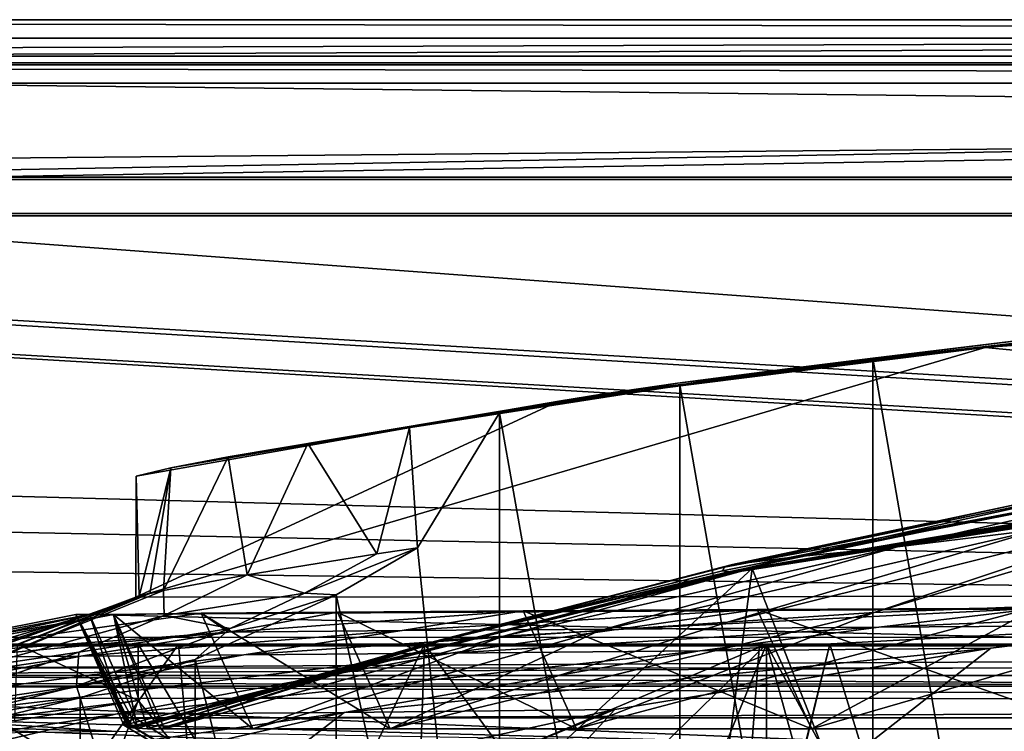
# Model space of a CAD drawing. Header units: metres. Extents: x -904 to 0, y -908 to 0.
# Tile 70 of 141: x -686 to -605, y -59 to 0. Entities that reach past the tile are written whole.
import ezdxf

# ---------------------------------------------------------------- set-up
doc = ezdxf.new("R2010")
doc.units = ezdxf.units.M

msp = doc.modelspace()

# ---------------------------------------------------------------- linework, layer by layer
at = {"layer": 'top'}
for points in [[(-885.9776, -3.567204, 2063.059814), (-239.308899, -51.564125, 2063.059814), (-25.973949, -3.563107, 2063.059814)], [(-885.9776, -3.567204, 2050.059814), (-25.973949, -3.563107, 2050.059814), (-885.977478, -3.567204, 176.059662)], [(-885.9776, -3.567204, 2063.059814), (-25.973949, -3.563107, 2063.059814), (-885.9776, -3.567204, 2050.059814)], [(-25.973949, -3.563107, 2063.059814), (-25.973949, -3.563107, 2050.059814), (-885.9776, -3.567204, 2050.059814)], [(-843.492188, -35.081711, 2063.059814), (-239.308899, -51.564125, 2063.059814), (-885.9776, -3.567204, 2063.059814)], [(-25.973949, -3.563107, 163.059692), (-239.308899, -51.564125, 163.059692), (-885.977478, -3.567204, 163.059692)], [(-885.977478, -3.567204, 163.059692), (-885.977478, -3.567204, 176.059662), (-25.973949, -3.563107, 163.059692)], [(-885.977478, -3.567204, 176.059662), (-25.973949, -3.563107, 176.059692), (-25.973949, -3.563107, 163.059692)], [(-885.977478, -3.567204, 176.059662), (-25.973949, -3.563107, 2050.059814), (-25.973949, -3.563107, 176.059692)], [(-239.308899, -51.564125, 163.059692), (-843.492188, -35.081711, 163.059692), (-885.977478, -3.567204, 163.059692)], [(-392.993713, -47.427006, 1607.19397), (-571.255554, -24.387638, 1607.797363), (-606.616577, -27.078775, 1607.726807)], [(-602.452026, -26.543255, 1689.719604), (-606.616577, -27.078775, 1607.726807), (-571.255554, -24.387638, 1607.797363)], [(-584.118042, -24.505095, 1854.746704), (-599.289185, -25.944717, 1924.886841), (-623.15564, -28.856991, 1854.420654)], [(-594.90155, -25.669283, 1772.435425), (-584.118042, -24.505095, 1854.746704), (-623.15564, -28.856991, 1854.420654)], [(-602.452026, -26.543255, 1689.719604), (-594.90155, -25.669283, 1772.435425), (-632.003662, -30.020136, 1772.02002)], [(-632.003662, -30.020136, 1772.02002), (-594.90155, -25.669283, 1772.435425), (-623.15564, -28.856991, 1854.420654)], [(-599.289185, -25.944717, 1924.886841), (-615.870667, -27.952496, 1924.059814), (-623.15564, -28.856991, 1854.420654)], [(-615.870667, -27.952496, 1924.059814), (-599.289185, -25.944717, 1924.886841), (-599.292603, -123.532387, 1981.228638)], [(-606.616577, -27.078775, 1607.726807), (-602.452026, -26.543255, 1689.719604), (-638.25647, -30.920935, 1689.399048)], [(-638.25647, -30.920935, 1689.399048), (-602.452026, -26.543255, 1689.719604), (-632.003662, -30.020136, 1772.02002)], [(-392.993713, -47.427006, 1607.19397), (-606.616577, -27.078775, 1607.726807), (-676.729492, -47.703167, 1607.186768)], [(-606.616577, -27.078775, 1607.726807), (-641.800537, -31.519606, 1607.610596), (-676.729492, -47.703167, 1607.186768)], [(-641.800537, -31.519606, 1607.610596), (-606.616577, -27.078775, 1607.726807), (-638.25647, -30.920935, 1689.399048)], [(-631.825684, -30.156021, 1924.642944), (-615.870667, -27.952496, 1924.059814), (-615.893738, -121.315697, 1977.961182)], [(-623.15564, -28.856991, 1854.420654), (-615.870667, -27.952496, 1924.059814), (-631.825684, -30.156021, 1924.642944)], [(-615.893738, -121.315697, 1977.961182), (-615.870667, -27.952496, 1924.059814), (-599.292603, -123.532387, 1981.228638)], [(-623.15564, -28.856991, 1854.420654), (-631.825684, -30.156021, 1924.642944), (-662.549744, -35.015457, 1848.313232)], [(-623.15564, -28.856991, 1854.420654), (-662.549744, -35.015457, 1848.313232), (-632.003662, -30.020136, 1772.02002)], [(-662.549744, -35.015457, 1848.313232), (-669.117676, -36.104633, 1768.142822), (-632.003662, -30.020136, 1772.02002)], [(-632.003662, -30.020136, 1772.02002), (-669.117676, -36.104633, 1768.142822), (-638.25647, -30.920935, 1689.399048)], [(-631.825684, -30.156021, 1924.642944), (-646.723083, -32.457893, 1926.647583), (-662.549744, -35.015457, 1848.313232)], [(-646.723083, -32.457893, 1926.647583), (-631.825684, -30.156021, 1924.642944), (-631.843079, -116.379242, 1974.423828)], [(-631.843079, -116.379242, 1974.423828), (-631.825684, -30.156021, 1924.642944), (-615.893738, -121.315697, 1977.961182)], [(-676.729492, -47.703167, 1607.186768), (-641.800537, -31.519606, 1607.610596), (-676.721069, -37.69849, 1607.44873)], [(-673.843506, -37.004681, 1687.840576), (-676.721069, -37.69849, 1607.44873), (-641.800537, -31.519606, 1607.610596)], [(-669.117676, -36.104633, 1768.142822), (-673.843506, -37.004681, 1687.840576), (-638.25647, -30.920935, 1689.399048)], [(-638.25647, -30.920935, 1689.399048), (-673.843506, -37.004681, 1687.840576), (-641.800537, -31.519606, 1607.610596)], [(-662.549744, -35.015457, 1848.313232), (-646.723083, -32.457893, 1926.647583), (-654.141968, -33.693649, 1928.30835)], [(-653.473389, -43.613338, 1933.930176), (-654.141968, -33.693649, 1928.30835), (-646.723083, -32.457893, 1926.647583)], [(-653.473389, -43.613338, 1933.930176), (-646.723083, -32.457893, 1926.647583), (-646.729492, -108.869835, 1970.764648)], [(-646.729492, -108.869835, 1970.764648), (-646.723083, -32.457893, 1926.647583), (-631.843079, -116.379242, 1974.423828)], [(-656.842041, -44.120399, 1904.410156), (-662.549744, -35.015457, 1848.313232), (-654.141968, -33.693649, 1928.30835)], [(-653.473389, -43.613338, 1933.930176), (-656.842041, -44.120399, 1904.410156), (-654.141968, -33.693649, 1928.30835)], [(-843.492188, -35.081711, 2063.059814), (-840.820007, -39.149845, 2063.059814), (-239.308899, -51.564125, 2063.059814)], [(-239.308899, -51.564125, 163.059692), (-840.820007, -39.149845, 163.059692), (-843.492188, -35.081711, 163.059692)], [(-667.534302, -45.83567, 1789.664673), (-669.117676, -36.104633, 1768.142822), (-662.549744, -35.015457, 1848.313232)], [(-656.842041, -44.120399, 1904.410156), (-667.534302, -45.83567, 1789.664673), (-662.549744, -35.015457, 1848.313232)], [(-667.534302, -45.83567, 1789.664673), (-674.442749, -47.138855, 1674.632813), (-669.117676, -36.104633, 1768.142822)], [(-674.442749, -47.138855, 1674.632813), (-673.843506, -37.004681, 1687.840576), (-669.117676, -36.104633, 1768.142822)], [(-673.843506, -37.004681, 1687.840576), (-676.475647, -47.629524, 1617.058105), (-676.721069, -37.69849, 1607.44873)], [(-675.577393, -47.397617, 1645.847412), (-676.475647, -47.629524, 1617.058105), (-673.843506, -37.004681, 1687.840576)], [(-674.442749, -47.138855, 1674.632813), (-675.577393, -47.397617, 1645.847412), (-673.843506, -37.004681, 1687.840576)], [(-627.745056, -45.631191, 1456.767578), (-627.792236, -45.604076, 1451.495728), (-577.734619, -37.167976, 1451.770264)], [(-627.792236, -45.604076, 1451.495728), (-602.88324, -40.464725, 1432.524048), (-577.734619, -37.167976, 1451.770264)], [(-627.745056, -45.631191, 1456.767578), (-577.734619, -37.167976, 1451.770264), (-577.522461, -37.248707, 1456.93335)], [(-627.740967, -45.634384, 1457.452271), (-627.745056, -45.631191, 1456.767578), (-577.522461, -37.248707, 1456.93335)], [(-627.740967, -45.634384, 1457.452271), (-577.522461, -37.248707, 1456.93335), (-577.498657, -37.258484, 1457.595947)], [(-627.739014, -45.635853, 1457.799316), (-627.740967, -45.634384, 1457.452271), (-577.498657, -37.258484, 1457.595947)], [(-627.739014, -45.635853, 1457.799316), (-577.498657, -37.258484, 1457.595947), (-577.486694, -37.263012, 1457.924927)], [(-627.735901, -45.638176, 1458.092407), (-627.739014, -45.635853, 1457.799316), (-577.486694, -37.263012, 1457.924927)], [(-627.735901, -45.638176, 1458.092407), (-577.486694, -37.263012, 1457.924927), (-577.475769, -37.270763, 1458.277466)], [(-627.70929, -45.641529, 1459.209106), (-627.735901, -45.638176, 1458.092407), (-577.475769, -37.270763, 1458.277466)], [(-627.70929, -45.641529, 1459.209106), (-577.475769, -37.270763, 1458.277466), (-577.401245, -37.286034, 1459.425293)], [(-627.660522, -45.649426, 1461.594116), (-627.70929, -45.641529, 1459.209106), (-577.401245, -37.286034, 1459.425293)], [(-627.660522, -45.649426, 1461.594116), (-577.401245, -37.286034, 1459.425293), (-577.263794, -37.31712, 1461.808472)], [(-627.655701, -45.650486, 1461.910889), (-627.660522, -45.649426, 1461.594116), (-577.263794, -37.31712, 1461.808472)], [(-627.655701, -45.650486, 1461.910889), (-577.263794, -37.31712, 1461.808472), (-577.248718, -37.321037, 1462.11792)], [(-627.649963, -45.65192, 1462.212769), (-627.655701, -45.650486, 1461.910889), (-577.248718, -37.321037, 1462.11792)], [(-627.649963, -45.65192, 1462.212769), (-577.248718, -37.321037, 1462.11792), (-577.233093, -37.32666, 1462.456665)], [(-627.633606, -45.652882, 1462.817993), (-627.649963, -45.65192, 1462.212769), (-577.233093, -37.32666, 1462.456665)], [(-627.633606, -45.652882, 1462.817993), (-577.233093, -37.32666, 1462.456665), (-577.190552, -37.333187, 1463.070557)], [(-627.599548, -45.653931, 1464.030273), (-627.633606, -45.652882, 1462.817993), (-577.190552, -37.333187, 1463.070557)], [(-627.599548, -45.653931, 1464.030273), (-577.190552, -37.333187, 1463.070557), (-577.1026, -37.344524, 1464.286011)], [(-627.528748, -45.654129, 1466.454224), (-627.599548, -45.653931, 1464.030273), (-577.1026, -37.344524, 1464.286011)], [(-577.1026, -37.344524, 1464.286011), (-576.922058, -37.364391, 1466.720093), (-627.528748, -45.654129, 1466.454224)], [(-576.922058, -37.364391, 1466.720093), (-627.376648, -45.646812, 1471.302124), (-627.528748, -45.654129, 1466.454224)], [(-576.542786, -37.392139, 1471.585205), (-573.211792, -37.15416, 1505.238892), (-627.376648, -45.646812, 1471.302124)], [(-627.376648, -45.646812, 1471.302124), (-573.211792, -37.15416, 1505.238892), (-625.838684, -45.323685, 1506.101196)], [(-576.922058, -37.364391, 1466.720093), (-576.542786, -37.392139, 1471.585205), (-627.376648, -45.646812, 1471.302124)], [(-625.838684, -45.323685, 1506.101196), (-573.211792, -37.15416, 1505.238892), (-606.250549, -95.326286, 1536.737061)], [(-606.250549, -95.326286, 1536.737061), (-573.211792, -37.15416, 1505.238892), (-580.693237, -104.750137, 1543.907715)], [(-676.475647, -47.629524, 1617.058105), (-676.729492, -47.703167, 1607.186768), (-676.721069, -37.69849, 1607.44873)], [(-622.486511, -44.400375, 1287.924927), (-613.851318, -43.531067, 1198.161255), (-588.915649, -37.812519, 1197.966187)], [(-598.311462, -39.060818, 1287.77832), (-622.486511, -44.400375, 1287.924927), (-588.915649, -37.812519, 1197.966187)], [(-613.851318, -43.531067, 1198.161255), (-602.154053, -42.10067, 1108.552002), (-588.915649, -37.812519, 1197.966187)], [(-840.820007, -39.149845, 2063.059814), (-839.977417, -43.566975, 2063.059814), (-239.308899, -51.564125, 2063.059814)], [(-839.977417, -43.566975, 163.059692), (-840.820007, -39.149845, 163.059692), (-239.308899, -51.564125, 163.059692)], [(-603.403137, -39.899693, 1377.94873), (-627.467163, -44.994267, 1377.949219), (-598.311462, -39.060818, 1287.77832)], [(-627.467163, -44.994267, 1377.949219), (-622.486511, -44.400375, 1287.924927), (-598.311462, -39.060818, 1287.77832)], [(-589.836548, -40.252426, 1019.182434), (-615.778381, -48.961288, 1019.137878), (-583.491577, -39.320831, 974.495117)], [(-615.778381, -48.961288, 1019.137878), (-602.15332, -48.443192, 929.881775), (-583.491577, -39.320831, 974.495117)], [(-628.287964, -45.508297, 1432.524048), (-602.88324, -40.464725, 1432.524048), (-627.792236, -45.604076, 1451.495728)], [(-628.287964, -45.508297, 1432.524048), (-628.142456, -45.204441, 1405.370483), (-602.88324, -40.464725, 1432.524048)], [(-627.467163, -44.994267, 1377.949219), (-603.403137, -39.899693, 1377.94873), (-628.142456, -45.204441, 1405.370483)], [(-603.403137, -39.899693, 1377.94873), (-603.91803, -40.183025, 1405.464722), (-628.142456, -45.204441, 1405.370483)], [(-628.142456, -45.204441, 1405.370483), (-603.91803, -40.183025, 1405.464722), (-602.88324, -40.464725, 1432.524048)], [(-627.876099, -49.764217, 1108.516846), (-589.836548, -40.252426, 1019.182434), (-602.154053, -42.10067, 1108.552002)], [(-615.778381, -48.961288, 1019.137878), (-589.836548, -40.252426, 1019.182434), (-627.876099, -49.764217, 1108.516846)], [(-638.499268, -50.4622, 1198.393555), (-602.154053, -42.10067, 1108.552002), (-613.851318, -43.531067, 1198.161255)], [(-638.499268, -50.4622, 1198.393555), (-627.876099, -49.764217, 1108.516846), (-602.154053, -42.10067, 1108.552002)], [(-239.308899, -51.564125, 2063.059814), (-839.977417, -43.566975, 2063.059814), (-839.977356, -51.567074, 2063.059814)], [(-839.977356, -51.567074, 163.059692), (-839.977417, -43.566975, 163.059692), (-239.308899, -51.564125, 163.059692)], [(-662.805054, -47.369255, 1904.477051), (-656.842041, -44.120399, 1904.410156), (-653.473389, -43.613338, 1933.930176)], [(-653.473389, -43.613338, 1933.930176), (-660.197449, -47.493408, 1937.437622), (-662.805054, -47.369255, 1904.477051)], [(-660.197449, -47.493408, 1937.437622), (-653.473389, -43.613338, 1933.930176), (-646.729492, -108.869835, 1970.764648)], [(-646.387878, -50.912697, 1288.089966), (-613.851318, -43.531067, 1198.161255), (-622.486511, -44.400375, 1287.924927)], [(-646.387878, -50.912697, 1288.089966), (-638.499268, -50.4622, 1198.393555), (-613.851318, -43.531067, 1198.161255)], [(-667.534302, -45.83567, 1789.664673), (-656.842041, -44.120399, 1904.410156), (-662.805054, -47.369255, 1904.477051)], [(-651.268555, -51.218979, 1377.949463), (-646.387878, -50.912697, 1288.089966), (-622.486511, -44.400375, 1287.924927)], [(-627.467163, -44.994267, 1377.949219), (-651.268555, -51.218979, 1377.949463), (-622.486511, -44.400375, 1287.924927)], [(-677.364441, -58.438087, 1470.990845), (-625.838684, -45.323685, 1506.101196), (-677.72467, -58.27211, 1507.729004)], [(-677.72467, -58.27211, 1507.729004), (-625.838684, -45.323685, 1506.101196), (-654.81665, -71.977325, 1518.557007)], [(-627.376648, -45.646812, 1471.302124), (-625.838684, -45.323685, 1506.101196), (-677.364441, -58.438087, 1470.990845)], [(-625.838684, -45.323685, 1506.101196), (-630.979187, -84.363945, 1528.255493), (-654.81665, -71.977325, 1518.557007)], [(-627.792236, -45.604076, 1451.495728), (-652.54126, -51.484077, 1432.524048), (-628.287964, -45.508297, 1432.524048)], [(-652.54126, -51.484077, 1432.524048), (-652.107727, -51.345516, 1405.288208), (-628.287964, -45.508297, 1432.524048)], [(-651.268555, -51.218979, 1377.949463), (-627.467163, -44.994267, 1377.949219), (-652.107727, -51.345516, 1405.288208)], [(-627.467163, -44.994267, 1377.949219), (-628.142456, -45.204441, 1405.370483), (-652.107727, -51.345516, 1405.288208)], [(-652.107727, -51.345516, 1405.288208), (-628.142456, -45.204441, 1405.370483), (-628.287964, -45.508297, 1432.524048)], [(-630.979187, -84.363945, 1528.255493), (-625.838684, -45.323685, 1506.101196), (-606.250549, -95.326286, 1536.737061)], [(-627.528748, -45.654129, 1466.454224), (-627.376648, -45.646812, 1471.302124), (-677.364441, -58.438087, 1470.990845)], [(-677.364441, -58.438087, 1470.990845), (-677.291931, -58.450283, 1466.161865), (-627.528748, -45.654129, 1466.454224)], [(-677.291931, -58.450283, 1466.161865), (-627.599548, -45.653931, 1464.030273), (-627.528748, -45.654129, 1466.454224)], [(-677.291931, -58.450283, 1466.161865), (-677.253967, -58.455486, 1463.748901), (-627.599548, -45.653931, 1464.030273)], [(-677.253967, -58.455486, 1463.748901), (-627.633606, -45.652882, 1462.817993), (-627.599548, -45.653931, 1464.030273)], [(-677.253967, -58.455486, 1463.748901), (-677.234558, -58.45789, 1462.539307), (-627.633606, -45.652882, 1462.817993)], [(-677.234558, -58.45789, 1462.539307), (-627.649963, -45.65192, 1462.212769), (-627.633606, -45.652882, 1462.817993)], [(-677.234558, -58.45789, 1462.539307), (-677.224915, -58.459023, 1461.94519), (-627.649963, -45.65192, 1462.212769)], [(-677.224915, -58.459023, 1461.94519), (-627.655701, -45.650486, 1461.910889), (-627.649963, -45.65192, 1462.212769)], [(-677.224915, -58.459023, 1461.94519), (-677.220825, -58.459492, 1461.694824), (-627.655701, -45.650486, 1461.910889)], [(-677.220825, -58.459492, 1461.694824), (-627.660522, -45.649426, 1461.594116), (-627.655701, -45.650486, 1461.910889)], [(-677.220825, -58.459492, 1461.694824), (-677.215515, -58.460094, 1461.368896), (-627.660522, -45.649426, 1461.594116)], [(-677.215515, -58.460094, 1461.368896), (-627.70929, -45.641529, 1459.209106), (-627.660522, -45.649426, 1461.594116)], [(-677.215515, -58.460094, 1461.368896), (-677.17572, -58.46423, 1458.969604), (-627.70929, -45.641529, 1459.209106)], [(-677.17572, -58.46423, 1458.969604), (-627.735901, -45.638176, 1458.092407), (-627.70929, -45.641529, 1459.209106)], [(-677.17572, -58.46423, 1458.969604), (-677.15448, -58.466316, 1457.881104), (-627.735901, -45.638176, 1458.092407)], [(-677.15448, -58.466316, 1457.881104), (-627.739014, -45.635853, 1457.799316), (-627.735901, -45.638176, 1458.092407)], [(-677.15448, -58.466316, 1457.881104), (-677.149841, -58.466785, 1457.669922), (-627.739014, -45.635853, 1457.799316)], [(-677.149841, -58.466785, 1457.669922), (-627.740967, -45.634384, 1457.452271), (-627.739014, -45.635853, 1457.799316)], [(-677.149841, -58.466785, 1457.669922), (-677.141724, -58.467598, 1457.302734), (-627.740967, -45.634384, 1457.452271)], [(-677.141724, -58.467598, 1457.302734), (-627.745056, -45.631191, 1456.767578), (-627.740967, -45.634384, 1457.452271)], [(-677.141724, -58.467598, 1457.302734), (-677.126099, -58.469162, 1456.595947), (-627.745056, -45.631191, 1456.767578)], [(-677.126099, -58.469162, 1456.595947), (-627.792236, -45.604076, 1451.495728), (-627.745056, -45.631191, 1456.767578)], [(-677.126099, -58.469162, 1456.595947), (-677.007568, -58.480793, 1451.216064), (-627.792236, -45.604076, 1451.495728)], [(-677.007568, -58.480793, 1451.216064), (-652.54126, -51.484077, 1432.524048), (-627.792236, -45.604076, 1451.495728)], [(-674.442749, -47.138855, 1674.632813), (-667.534302, -45.83567, 1789.664673), (-674.40033, -49.215008, 1789.75647)], [(-674.40033, -49.215008, 1789.75647), (-667.534302, -45.83567, 1789.664673), (-662.805054, -47.369255, 1904.477051)], [(-675.577393, -47.397617, 1645.847412), (-674.442749, -47.138855, 1674.632813), (-690.214478, -53.526592, 1674.782104)], [(-690.214478, -53.526592, 1674.782104), (-674.442749, -47.138855, 1674.632813), (-674.40033, -49.215008, 1789.75647)], [(-676.475647, -47.629524, 1617.058105), (-693.294556, -53.610924, 1617.156982), (-680.572144, -49.113285, 1607.149902)], [(-693.294556, -53.610924, 1617.156982), (-676.475647, -47.629524, 1617.058105), (-691.852417, -53.654686, 1645.976074)], [(-676.475647, -47.629524, 1617.058105), (-675.577393, -47.397617, 1645.847412), (-691.852417, -53.654686, 1645.976074)], [(-691.852417, -53.654686, 1645.976074), (-675.577393, -47.397617, 1645.847412), (-690.214478, -53.526592, 1674.782104)], [(-676.729492, -47.703167, 1607.186768), (-680.572144, -49.113285, 1607.149902), (-392.993713, -47.427006, 1607.19397)], [(-680.572144, -49.113285, 1607.149902), (-387.700989, -56.295364, 1606.961792), (-392.993713, -47.427006, 1607.19397)], [(-676.729492, -47.703167, 1607.186768), (-676.475647, -47.629524, 1617.058105), (-680.572144, -49.113285, 1607.149902)], [(-662.805054, -47.369255, 1904.477051), (-668.942444, -50.279713, 1904.539063), (-674.40033, -49.215008, 1789.75647)], [(-671.847412, -52.832878, 1944.112305), (-660.197449, -47.493408, 1937.437622), (-660.17804, -98.976768, 1967.157227)], [(-660.197449, -47.493408, 1937.437622), (-671.847412, -52.832878, 1944.112305), (-668.942444, -50.279713, 1904.539063)], [(-660.197449, -47.493408, 1937.437622), (-668.942444, -50.279713, 1904.539063), (-662.805054, -47.369255, 1904.477051)], [(-660.197449, -47.493408, 1937.437622), (-646.729492, -108.869835, 1970.764648), (-660.17804, -98.976768, 1967.157227)], [(-636.851013, -50.325626, 880.828308), (-625.427551, -48.701168, 894.44989), (-654.761719, -50.456821, 991.771729)], [(-625.427551, -48.701168, 894.44989), (-644.762329, -48.809162, 1012.211182), (-654.761719, -50.456821, 991.771729)], [(-625.427551, -48.701168, 894.44989), (-620.951721, -58.566299, 894.391235), (-644.762329, -48.809162, 1012.211182)], [(-615.778381, -48.961288, 1019.137878), (-640.358887, -58.565556, 1012.129456), (-602.15332, -48.443192, 929.881775)], [(-640.358887, -58.565556, 1012.129456), (-620.951721, -58.566299, 894.391235), (-602.15332, -48.443192, 929.881775)], [(-615.389832, -50.169632, 770.515869), (-602.094666, -48.591957, 777.414795), (-636.851013, -50.325626, 880.828308)], [(-602.094666, -48.591957, 777.414795), (-625.427551, -48.701168, 894.44989), (-636.851013, -50.325626, 880.828308)], [(-602.094666, -48.591957, 777.414795), (-597.542542, -58.565773, 777.382446), (-625.427551, -48.701168, 894.44989)], [(-597.542542, -58.565773, 777.382446), (-620.951721, -58.566299, 894.391235), (-625.427551, -48.701168, 894.44989)], [(-602.15332, -48.443192, 929.881775), (-620.951721, -58.566299, 894.391235), (-586.820984, -48.689861, 840.643005)], [(-620.951721, -58.566299, 894.391235), (-597.542542, -58.565773, 777.382446), (-586.820984, -48.689861, 840.643005)], [(-590.518311, -49.992722, 661.435425), (-574.857056, -48.483208, 661.504272), (-615.389832, -50.169632, 770.515869)], [(-574.857056, -48.483208, 661.504272), (-602.094666, -48.591957, 777.414795), (-615.389832, -50.169632, 770.515869)], [(-700.076782, -52.79612, 1439.706055), (-681.69519, -49.138737, 1487.796631), (-680.572144, -49.113285, 1607.149902)], [(-698.974731, -53.059723, 1551.982422), (-700.076782, -52.79612, 1439.706055), (-680.572144, -49.113285, 1607.149902)], [(-697.433167, -52.708385, 1327.449585), (-678.573547, -49.138653, 1368.492554), (-700.076782, -52.79612, 1439.706055)], [(-678.573547, -49.138653, 1368.492554), (-681.69519, -49.138737, 1487.796631), (-700.076782, -52.79612, 1439.706055)], [(-698.974731, -53.059723, 1551.982422), (-680.572144, -49.113285, 1607.149902), (-694.590576, -53.220219, 1588.328369)], [(-669.095581, -50.583603, 1103.234131), (-671.350098, -49.028675, 1249.370605), (-697.433167, -52.708385, 1327.449585)], [(-671.350098, -49.028675, 1249.370605), (-678.573547, -49.138653, 1368.492554), (-697.433167, -52.708385, 1327.449585)], [(-694.590576, -53.220219, 1588.328369), (-680.572144, -49.113285, 1607.149902), (-693.955383, -53.478996, 1602.743408)], [(-680.572144, -49.113285, 1607.149902), (-693.294556, -53.610924, 1617.156982), (-693.955383, -53.478996, 1602.743408)], [(-674.40033, -49.215008, 1789.75647), (-681.437012, -52.230534, 1789.839722), (-690.214478, -53.526592, 1674.782104)], [(-681.69519, -49.138737, 1487.796631), (-677.580322, -58.030148, 1557.350708), (-680.572144, -49.113285, 1607.149902)], [(-681.69519, -49.138737, 1487.796631), (-678.573547, -49.138653, 1368.492554), (-676.597778, -58.520203, 1432.524048)], [(-677.007568, -58.480793, 1451.216064), (-681.69519, -49.138737, 1487.796631), (-676.597778, -58.520203, 1432.524048)], [(-677.007568, -58.480793, 1451.216064), (-677.126099, -58.469162, 1456.595947), (-681.69519, -49.138737, 1487.796631)], [(-677.126099, -58.469162, 1456.595947), (-677.141724, -58.467598, 1457.302734), (-681.69519, -49.138737, 1487.796631)], [(-681.69519, -49.138737, 1487.796631), (-677.141724, -58.467598, 1457.302734), (-677.149841, -58.466785, 1457.669922)], [(-677.149841, -58.466785, 1457.669922), (-677.15448, -58.466316, 1457.881104), (-681.69519, -49.138737, 1487.796631)], [(-677.15448, -58.466316, 1457.881104), (-677.17572, -58.46423, 1458.969604), (-681.69519, -49.138737, 1487.796631)], [(-681.69519, -49.138737, 1487.796631), (-677.17572, -58.46423, 1458.969604), (-677.215515, -58.460094, 1461.368896)], [(-677.215515, -58.460094, 1461.368896), (-677.220825, -58.459492, 1461.694824), (-681.69519, -49.138737, 1487.796631)], [(-677.220825, -58.459492, 1461.694824), (-677.224915, -58.459023, 1461.94519), (-681.69519, -49.138737, 1487.796631)], [(-681.69519, -49.138737, 1487.796631), (-677.224915, -58.459023, 1461.94519), (-677.234558, -58.45789, 1462.539307)], [(-677.234558, -58.45789, 1462.539307), (-677.253967, -58.455486, 1463.748901), (-681.69519, -49.138737, 1487.796631)], [(-677.253967, -58.455486, 1463.748901), (-677.291931, -58.450283, 1466.161865), (-681.69519, -49.138737, 1487.796631)], [(-681.69519, -49.138737, 1487.796631), (-677.291931, -58.450283, 1466.161865), (-677.364441, -58.438087, 1470.990845)], [(-677.364441, -58.438087, 1470.990845), (-677.72467, -58.27211, 1507.729004), (-681.69519, -49.138737, 1487.796631)], [(-677.72467, -58.27211, 1507.729004), (-677.580322, -58.030148, 1557.350708), (-681.69519, -49.138737, 1487.796631)], [(-668.942444, -50.279713, 1904.539063), (-681.437012, -52.230534, 1789.839722), (-674.40033, -49.215008, 1789.75647)], [(-680.572144, -49.113285, 1607.149902), (-676.740051, -57.707558, 1606.950562), (-387.700989, -56.295364, 1606.961792)], [(-677.580322, -58.030148, 1557.350708), (-676.740051, -57.707558, 1606.950562), (-680.572144, -49.113285, 1607.149902)], [(-671.350098, -49.028675, 1249.370605), (-667.079529, -58.56694, 1249.247925), (-678.573547, -49.138653, 1368.492554)], [(-676.597778, -58.520203, 1432.524048), (-678.573547, -49.138653, 1368.492554), (-675.789124, -58.555019, 1405.214722)], [(-678.573547, -49.138653, 1368.492554), (-674.770081, -58.566273, 1377.948853), (-675.789124, -58.555019, 1405.214722)], [(-667.079529, -58.56694, 1249.247925), (-674.363586, -58.5676, 1368.349976), (-678.573547, -49.138653, 1368.492554)], [(-678.573547, -49.138653, 1368.492554), (-674.363586, -58.5676, 1368.349976), (-674.770081, -58.566273, 1377.948853)], [(-660.0755, -48.919163, 1130.563721), (-655.740479, -58.566502, 1130.460571), (-671.350098, -49.028675, 1249.370605)], [(-669.095581, -50.583603, 1103.234131), (-660.0755, -48.919163, 1130.563721), (-671.350098, -49.028675, 1249.370605)], [(-655.740479, -58.566502, 1130.460571), (-667.079529, -58.56694, 1249.247925), (-671.350098, -49.028675, 1249.370605)], [(-654.761719, -50.456821, 991.771729), (-644.762329, -48.809162, 1012.211182), (-669.095581, -50.583603, 1103.234131)], [(-644.762329, -48.809162, 1012.211182), (-660.0755, -48.919163, 1130.563721), (-669.095581, -50.583603, 1103.234131)], [(-644.762329, -48.809162, 1012.211182), (-640.358887, -58.565556, 1012.129456), (-660.0755, -48.919163, 1130.563721)], [(-640.358887, -58.565556, 1012.129456), (-655.740479, -58.566502, 1130.460571), (-660.0755, -48.919163, 1130.563721)], [(-627.876099, -49.764217, 1108.516846), (-655.740479, -58.566502, 1130.460571), (-615.778381, -48.961288, 1019.137878)], [(-655.740479, -58.566502, 1130.460571), (-640.358887, -58.565556, 1012.129456), (-615.778381, -48.961288, 1019.137878)], [(-620.951721, -58.566299, 894.391235), (-640.358887, -58.565556, 1012.129456), (-644.762329, -48.809162, 1012.211182)], [(-606.136536, -51.913334, 661.366394), (-699.573181, -124.930893, 659.502441), (-590.518311, -49.992722, 661.435425)], [(-699.573181, -124.930893, 659.502441), (-663.146606, -147.079544, 658.922424), (-590.518311, -49.992722, 661.435425)], [(-671.847412, -52.832878, 1944.112305), (-681.651672, -55.045105, 1904.648071), (-668.942444, -50.279713, 1904.539063)], [(-668.942444, -50.279713, 1904.539063), (-681.651672, -55.045105, 1904.648071), (-681.437012, -52.230534, 1789.839722)], [(-654.761719, -50.456821, 991.771729), (-667.811035, -52.455902, 991.996216), (-636.851013, -50.325626, 880.828308)], [(-667.811035, -52.455902, 991.996216), (-650.766357, -52.31934, 881.005737), (-636.851013, -50.325626, 880.828308)], [(-590.518311, -49.992722, 661.435425), (-663.146606, -147.079544, 658.922424), (-629.467651, -172.820374, 658.248413)], [(-655.740479, -58.566502, 1130.460571), (-627.876099, -49.764217, 1108.516846), (-638.499268, -50.4622, 1198.393555)], [(-636.851013, -50.325626, 880.828308), (-650.766357, -52.31934, 881.005737), (-615.389832, -50.169632, 770.515869)], [(-650.766357, -52.31934, 881.005737), (-630.168396, -52.137558, 770.618347), (-615.389832, -50.169632, 770.515869)], [(-606.136536, -51.913334, 661.366394), (-590.518311, -49.992722, 661.435425), (-630.168396, -52.137558, 770.618347)], [(-630.168396, -52.137558, 770.618347), (-590.518311, -49.992722, 661.435425), (-615.389832, -50.169632, 770.515869)], [(-629.467651, -172.820374, 658.248413), (-584.097839, -207.702347, 657.334961), (-590.518311, -49.992722, 661.435425)], [(-697.433167, -52.708385, 1327.449585), (-691.157104, -52.642071, 1215.333984), (-669.095581, -50.583603, 1103.234131)], [(-691.157104, -52.642071, 1215.333984), (-681.277405, -52.566521, 1103.477173), (-669.095581, -50.583603, 1103.234131)], [(-669.095581, -50.583603, 1103.234131), (-681.277405, -52.566521, 1103.477173), (-654.761719, -50.456821, 991.771729)], [(-681.277405, -52.566521, 1103.477173), (-667.811035, -52.455902, 991.996216), (-654.761719, -50.456821, 991.771729)], [(-674.770081, -58.566273, 1377.948853), (-651.268555, -51.218979, 1377.949463), (-675.789124, -58.555019, 1405.214722)], [(-651.268555, -51.218979, 1377.949463), (-652.107727, -51.345516, 1405.288208), (-675.789124, -58.555019, 1405.214722)], [(-674.770081, -58.566273, 1377.948853), (-674.363586, -58.5676, 1368.349976), (-651.268555, -51.218979, 1377.949463)], [(-674.363586, -58.5676, 1368.349976), (-646.387878, -50.912697, 1288.089966), (-651.268555, -51.218979, 1377.949463)], [(-674.363586, -58.5676, 1368.349976), (-667.079529, -58.56694, 1249.247925), (-646.387878, -50.912697, 1288.089966)], [(-667.079529, -58.56694, 1249.247925), (-638.499268, -50.4622, 1198.393555), (-646.387878, -50.912697, 1288.089966)], [(-667.079529, -58.56694, 1249.247925), (-655.740479, -58.566502, 1130.460571), (-638.499268, -50.4622, 1198.393555)], [(-239.308899, -51.564125, 163.059692), (-446.597717, -51.562679, 178.448685), (-839.977356, -51.567074, 163.059692)], [(-446.597717, -51.562679, 178.448685), (-467.232391, -51.565266, 179.128387), (-839.977356, -51.567074, 163.059692)], [(-839.977356, -51.567074, 2063.059814), (-467.355255, -51.565228, 2039.645508), (-239.308899, -51.564125, 2063.059814)], [(-519.952271, -51.565491, 2038.379517), (-467.355255, -51.565228, 2039.645508), (-839.977356, -51.567074, 2063.059814)], [(-839.977356, -51.567074, 163.059692), (-467.232391, -51.565266, 179.128387), (-488.072296, -51.565376, 181.206223)], [(-488.072296, -51.565376, 181.206223), (-509.120331, -51.565487, 184.762558), (-839.977356, -51.567074, 163.059692)], [(-509.120331, -51.565487, 184.762558), (-530.752747, -51.565582, 190.011917), (-839.977356, -51.567074, 163.059692)], [(-572.431702, -51.56575, 2034.584595), (-519.952271, -51.565491, 2038.379517), (-839.977356, -51.567074, 2063.059814)], [(-839.977356, -51.567074, 163.059692), (-530.752747, -51.565582, 190.011917), (-552.826843, -51.565697, 197.137772)], [(-552.826843, -51.565697, 197.137772), (-575.18042, -51.565811, 206.322891), (-839.977356, -51.567074, 163.059692)], [(-839.977356, -51.567074, 2063.059814), (-750.220703, -51.566608, 2041.852539), (-572.431702, -51.56575, 2034.584595)], [(-575.18042, -51.565811, 206.322891), (-716.040283, -51.566532, 218.190094), (-839.977356, -51.567074, 163.059692)], [(-750.220703, -51.566608, 2041.852539), (-624.672058, -51.56601, 2028.267822), (-572.431702, -51.56575, 2034.584595)], [(-750.220703, -51.566608, 2041.852539), (-717.745789, -51.566448, 2032.447632), (-624.672058, -51.56601, 2028.267822)], [(-717.745789, -51.566448, 2032.447632), (-676.5354, -51.566265, 2019.448486), (-624.672058, -51.56601, 2028.267822)], [(-717.745789, -51.566448, 2032.447632), (-686.5354, -51.566296, 2019.448486), (-676.5354, -51.566265, 2019.448486)], [(-575.18042, -51.565811, 206.322891), (-694.304688, -51.566387, 221.456497), (-716.040283, -51.566532, 218.190094)], [(-606.136536, -51.913334, 661.366394), (-637.192749, -56.981213, 661.227844), (-699.573181, -124.930893, 659.502441)], [(-673.222168, -51.566269, 225.094833), (-694.304688, -51.566387, 221.456497), (-575.18042, -51.565811, 206.322891)], [(-673.222168, -51.566269, 225.094833), (-691.508057, -77.616821, 226.568298), (-694.304688, -51.566387, 221.456497)], [(-670.081665, -87.140091, 232.05661), (-691.508057, -77.616821, 226.568298), (-673.222168, -51.566269, 225.094833)], [(-686.5354, -51.566296, 2019.448486), (-686.749878, -57.9034, 2018.434814), (-676.5354, -56.227249, 2018.626587)], [(-676.5354, -51.566265, 2019.448486), (-686.5354, -51.566296, 2019.448486), (-676.5354, -56.227249, 2018.626587)], [(-677.007568, -58.480793, 1451.216064), (-676.597778, -58.520203, 1432.524048), (-652.54126, -51.484077, 1432.524048)], [(-676.597778, -58.520203, 1432.524048), (-675.789124, -58.555019, 1405.214722), (-652.54126, -51.484077, 1432.524048)], [(-676.5354, -51.566265, 2019.448486), (-666.153809, -69.048439, 2018.337402), (-624.672058, -51.56601, 2028.267822)], [(-676.5354, -51.566265, 2019.448486), (-676.5354, -56.227249, 2018.626587), (-666.153809, -69.048439, 2018.337402)], [(-675.789124, -58.555019, 1405.214722), (-652.107727, -51.345516, 1405.288208), (-652.54126, -51.484077, 1432.524048)], [(-597.693359, -51.565914, 217.78299), (-673.222168, -51.566269, 225.094833), (-575.18042, -51.565811, 206.322891)], [(-652.891602, -51.566227, 229.025223), (-673.222168, -51.566269, 225.094833), (-597.693359, -51.565914, 217.78299)], [(-652.891602, -51.566227, 229.025223), (-670.081665, -87.140091, 232.05661), (-673.222168, -51.566269, 225.094833)], [(-652.891602, -51.566227, 229.025223), (-653.372864, -65.284836, 231.395981), (-670.081665, -87.140091, 232.05661)], [(-666.153809, -69.048439, 2018.337402), (-653.805725, -79.988022, 2018.618408), (-624.672058, -51.56601, 2028.267822)], [(-637.192749, -56.981213, 661.227844), (-606.136536, -51.913334, 661.366394), (-659.543945, -57.217239, 770.81958)], [(-659.543945, -57.217239, 770.81958), (-606.136536, -51.913334, 661.366394), (-630.168396, -52.137558, 770.618347)], [(-624.672058, -51.56601, 2028.267822), (-653.805725, -79.988022, 2018.618408), (-639.842285, -88.741081, 2019.398438)], [(-627.826843, -85.693954, 240.781998), (-653.372864, -65.284836, 231.395981), (-652.891602, -51.566227, 229.025223)], [(-619.445923, -51.565506, 231.234299), (-652.891602, -51.566227, 229.025223), (-597.693359, -51.565914, 217.78299)], [(-619.445923, -51.565506, 231.234299), (-625.241882, -51.566051, 235.196579), (-652.891602, -51.566227, 229.025223)], [(-625.241882, -51.566051, 235.196579), (-627.826843, -85.693954, 240.781998), (-652.891602, -51.566227, 229.025223)], [(-639.842285, -88.741081, 2019.398438), (-624.666809, -95.070076, 2020.597656), (-624.672058, -51.56601, 2028.267822)], [(-619.445923, -51.565506, 231.234299), (-627.696411, -85.774162, 240.76474), (-627.826843, -85.693954, 240.781998)], [(-627.826843, -85.693954, 240.781998), (-625.241882, -51.566051, 235.196579), (-619.445923, -51.565506, 231.234299)], [(-606.513977, -93.594833, 227.542374), (-627.696411, -85.774162, 240.76474), (-619.445923, -51.565506, 231.234299)], [(-572.431702, -51.56575, 2034.584595), (-624.672058, -51.56601, 2028.267822), (-598.748596, -99.805199, 2023.215332)], [(-624.672058, -51.56601, 2028.267822), (-611.855408, -98.296593, 2021.814209), (-598.748596, -99.805199, 2023.215332)], [(-624.666809, -95.070076, 2020.597656), (-611.855408, -98.296593, 2021.814209), (-624.672058, -51.56601, 2028.267822)], [(-597.693359, -51.565914, 217.78299), (-606.513977, -93.594833, 227.542374), (-619.445923, -51.565506, 231.234299)], [(-584.61438, -100.53476, 216.1931), (-606.513977, -93.594833, 227.542374), (-597.693359, -51.565914, 217.78299)], [(-713.637146, -57.312092, 1215.782227), (-681.277405, -52.566521, 1103.477173), (-691.157104, -52.642071, 1215.333984)], [(-713.637146, -57.312092, 1215.782227), (-705.482178, -57.404751, 1103.947998), (-681.277405, -52.566521, 1103.477173)], [(-705.482178, -57.404751, 1103.947998), (-693.73999, -57.422005, 992.433289), (-667.811035, -52.455902, 991.996216)], [(-705.482178, -57.404751, 1103.947998), (-667.811035, -52.455902, 991.996216), (-681.277405, -52.566521, 1103.477173)], [(-681.437012, -52.230534, 1789.839722), (-695.938782, -57.136173, 1789.979858), (-690.214478, -53.526592, 1674.782104)], [(-681.651672, -55.045105, 1904.648071), (-695.938782, -57.136173, 1789.979858), (-681.437012, -52.230534, 1789.839722)], [(-693.73999, -57.422005, 992.433289), (-650.766357, -52.31934, 881.005737), (-667.811035, -52.455902, 991.996216)], [(-693.73999, -57.422005, 992.433289), (-678.420044, -57.364502, 881.352661), (-650.766357, -52.31934, 881.005737)], [(-681.651672, -55.045105, 1904.648071), (-671.847412, -52.832878, 1944.112305), (-681.651672, -55.045109, 1904.648071)], [(-671.847412, -52.832878, 1944.112305), (-681.336731, -56.008152, 1951.036011), (-681.651672, -55.045109, 1904.648071)], [(-681.336731, -56.008152, 1951.036011), (-671.847412, -52.832878, 1944.112305), (-671.826111, -86.944016, 1963.797729)], [(-678.420044, -57.364502, 881.352661), (-630.168396, -52.137558, 770.618347), (-650.766357, -52.31934, 881.005737)], [(-678.420044, -57.364502, 881.352661), (-659.543945, -57.217239, 770.81958), (-630.168396, -52.137558, 770.618347)], [(-671.847412, -52.832878, 1944.112305), (-660.17804, -98.976768, 1967.157227), (-671.826111, -86.944016, 1963.797729)], [(-695.938843, -57.136177, 1789.979858), (-681.651672, -55.045109, 1904.648071), (-694.814087, -58.359833, 1904.736328)], [(-681.651672, -55.045109, 1904.648071), (-695.938843, -57.136177, 1789.979858), (-695.938782, -57.136173, 1789.979858)], [(-681.651672, -55.045105, 1904.648071), (-681.651672, -55.045109, 1904.648071), (-695.938782, -57.136173, 1789.979858)], [(-681.651672, -55.045109, 1904.648071), (-681.336731, -56.008152, 1951.036011), (-694.814087, -58.359833, 1904.736328)], [(-681.336731, -56.008152, 1951.036011), (-688.421509, -57.72229, 1958.627319), (-694.814087, -58.359833, 1904.736328)], [(-688.421509, -57.72229, 1958.627319), (-681.336731, -56.008152, 1951.036011), (-681.336914, -73.076019, 1960.890259)], [(-681.336731, -56.008152, 1951.036011), (-671.826111, -86.944016, 1963.797729), (-681.336914, -73.076019, 1960.890259)], [(-688.421509, -57.72229, 1958.627319), (-676.5354, -56.227249, 2018.626587), (-686.749878, -57.9034, 2018.434814)], [(-676.5354, -56.227249, 2018.626587), (-688.421509, -57.72229, 1958.627319), (-679.103699, -63.336586, 1989.019043)], [(-666.153809, -69.048439, 2018.337402), (-676.5354, -56.227249, 2018.626587), (-679.103699, -63.336586, 1989.019043)], [(-676.740051, -57.707558, 1606.950562), (-653.710815, -72.309532, 1606.576172), (-387.700989, -56.295364, 1606.961792)], [(-387.700989, -56.295364, 1606.961792), (-653.710815, -72.309532, 1606.576172), (-379.609039, -62.712627, 1606.793701)], [(-719.390991, -63.668213, 992.853638), (-678.420044, -57.36451, 881.352661), (-693.73999, -57.422012, 992.433289)], [(-705.781616, -63.809055, 881.688293), (-678.420044, -57.36451, 881.352661), (-719.390991, -63.668213, 992.853638)], [(-688.617249, -63.810783, 771.015198), (-659.544006, -57.217247, 770.81958), (-705.781616, -63.809055, 881.688293)], [(-659.544006, -57.217247, 770.81958), (-678.420044, -57.36451, 881.352661), (-705.781616, -63.809055, 881.688293)], [(-637.192749, -56.981213, 661.227844), (-698.250366, -81.97522, 660.627258), (-699.573181, -124.930893, 659.502441)], [(-637.192749, -56.981213, 661.227844), (-667.944397, -63.67429, 661.088806), (-698.250366, -81.97522, 660.627258)], [(-693.73999, -57.422012, 992.433289), (-678.420044, -57.364502, 881.352661), (-693.73999, -57.422005, 992.433289)], [(-693.73999, -57.422012, 992.433289), (-678.420044, -57.36451, 881.352661), (-678.420044, -57.364502, 881.352661)], [(-688.617249, -63.810783, 771.015198), (-667.944397, -63.67429, 661.088806), (-659.544006, -57.217247, 770.81958)], [(-679.103699, -63.336586, 1989.019043), (-688.421509, -57.72229, 1958.627319), (-681.336914, -73.076019, 1960.890259)], [(-678.420044, -57.36451, 881.352661), (-659.543945, -57.217239, 770.81958), (-678.420044, -57.364502, 881.352661)], [(-678.420044, -57.36451, 881.352661), (-659.544006, -57.217247, 770.81958), (-659.543945, -57.217239, 770.81958)], [(-676.740051, -57.707558, 1606.950562), (-677.580322, -58.030148, 1557.350708), (-653.710815, -72.309532, 1606.576172)], [(-667.944397, -63.67429, 661.088806), (-637.192749, -56.981213, 661.227844), (-659.544006, -57.217247, 770.81958)], [(-659.544006, -57.217247, 770.81958), (-637.192749, -56.981213, 661.227844), (-659.543945, -57.217239, 770.81958)], [(-654.772949, -72.232903, 1562.806396), (-677.580322, -58.030148, 1557.350708), (-677.72467, -58.27211, 1507.729004)], [(-654.81665, -71.977325, 1518.557007), (-654.772949, -72.232903, 1562.806396), (-677.72467, -58.27211, 1507.729004)], [(-677.580322, -58.030148, 1557.350708), (-654.772949, -72.232903, 1562.806396), (-653.710815, -72.309532, 1606.576172)]]:
    msp.add_3dface(points, dxfattribs=at)
at = {"layer": 'top0123458'}
for points in [[(0, 0), (-900.269531, -3.735142), (-904.0047, 0)], [(0, 0), (-904.0047, 0), (-1.527202, -1.527202, 175)], [(-904.0047, 0), (-902.477478, -1.527202, 175), (-1.527202, -1.527202, 175)], [(-3.735142, -3.735142), (-900.269531, -3.735142), (0, 0)], [(-902.477478, -1.527202, 175), (-882.848145, -16.196362, 175), (-1.527202, -1.527202, 175)], [(-882.848145, -16.196362, 175), (-21.156561, -16.196362, 175), (-1.527202, -1.527202, 175)], [(-898.768494, -5.236164, 172), (-900.269531, -3.735142), (-5.236164, -5.236164, 172)], [(-900.269531, -3.735142), (-3.735142, -3.735142), (-5.236164, -5.236164, 172)], [(-5.236164, -5.236164, 172), (-882.848145, -13.196362, 172), (-898.768494, -5.236164, 172)], [(-21.156561, -13.196362, 172), (-882.848145, -13.196362, 172), (-5.236164, -5.236164, 172)], [(-21.156561, -13.196362, 160.059708), (-245.037064, -51.013153, 160.059708), (-882.848145, -13.196362, 160.059708)], [(-245.037064, -51.013153, 160.059708), (-838.07196, -51.007679, 160.059708), (-882.848145, -13.196362, 160.059708)], [(-21.156561, -13.196362, 160.059708), (-882.848145, -13.196362, 160.059708), (-21.156561, -13.196362, 172)], [(-882.848145, -13.196362, 160.059708), (-882.848145, -13.196362, 172), (-21.156561, -13.196362, 172)], [(-882.848145, -16.196362, 163.059708), (-21.156561, -16.196362, 163.059708), (-882.848145, -16.196362, 175)], [(-21.156561, -16.196362, 163.059708), (-21.156561, -16.196362, 175), (-882.848145, -16.196362, 175)], [(-840.648193, -53.564903, 163.059708), (-243.739731, -53.519718, 163.059708), (-882.848145, -16.196362, 163.059708)], [(-882.848145, -16.196362, 163.059708), (-243.739731, -53.519718, 163.059708), (-21.156561, -16.196362, 163.059708)], [(-838.07196, -51.007679, 160.059708), (-245.037064, -51.013153, 160.059708), (-756.383728, -53.87439, 151.006119)], [(-756.383728, -53.87439, 151.006119), (-245.037064, -51.013153, 160.059708), (-607.685181, -60.032143, 141.866348)], [(-607.685181, -60.032143, 141.866348), (-245.037064, -51.013153, 160.059708), (-322.129181, -54.019558, 151.002396)], [(-840.648193, -53.564903, 163.059708), (-321.351837, -56.113968, 154.215454), (-243.739731, -53.519718, 163.059708)], [(-758.300171, -56.021832, 154.161804), (-321.351837, -56.113968, 154.215454), (-840.648193, -53.564903, 163.059708)], [(-748.891479, -56.740417, 141.95253), (-756.383728, -53.87439, 151.006119), (-678.308105, -58.784901, 141.899002)], [(-678.308105, -58.784901, 141.899002), (-756.383728, -53.87439, 151.006119), (-607.685181, -60.032143, 141.866348)], [(-322.129181, -54.019558, 151.002396), (-537.043701, -60.481693, 141.854599), (-607.685181, -60.032143, 141.866348)], [(-321.351837, -56.113968, 154.215454), (-758.300171, -56.021832, 154.161804), (-537.564453, -62.078083, 145.286179)], [(-537.564453, -62.078083, 145.286179), (-758.300171, -56.021832, 154.161804), (-608.612549, -61.709518, 145.235458)], [(-758.300171, -56.021832, 154.161804), (-679.648438, -60.680229, 145.092072), (-608.612549, -61.709518, 145.235458)], [(-750.660156, -58.97485, 144.827957), (-679.648438, -60.680229, 145.092072), (-758.300171, -56.021832, 154.161804)], [(-741.399231, -59.606445, 132.898956), (-748.891479, -56.740417, 141.95253), (-678.308105, -58.784901, 141.899002)]]:
    msp.add_3dface(points, dxfattribs=at)
at = {"layer": 'top0123459'}
for points in [[(-904.002319, -0.003942, 2051), (-0.00234, -0.003942, 2051), (-888.002319, -16.003942, 2051)], [(-0.00234, -0.003942, 2111.02002), (-904.002319, -0.003942, 2111.02002), (-901.002319, -3.003942, 2111.02002)], [(-0.00234, -0.003942, 2051), (-904.002319, -0.003942, 2051), (-0.00234, -0.003942, 2111.02002)], [(-904.002319, -0.003942, 2051), (-904.002319, -0.003942, 2111.02002), (-0.00234, -0.003942, 2111.02002)], [(-3.00234, -3.003942, 2111.02002), (-0.00234, -0.003942, 2111.02002), (-901.002319, -3.003942, 2111.02002)], [(-0.00234, -0.003942, 2051), (-16.00234, -16.003942, 2051), (-888.002319, -16.003942, 2051)], [(-891.002319, -13.003942, 2053.855957), (-13.00234, -13.003942, 2053.855957), (-901.002319, -3.003942, 2053.855957)], [(-901.002319, -3.003942, 2053.855957), (-13.00234, -13.003942, 2053.855957), (-3.00234, -3.003942, 2053.855957)], [(-901.002319, -3.003942, 2053.855957), (-3.00234, -3.003942, 2053.855957), (-901.002319, -3.003942, 2111.02002)], [(-3.00234, -3.003942, 2053.855957), (-3.00234, -3.003942, 2111.02002), (-901.002319, -3.003942, 2111.02002)], [(-852.304321, -51.701962, 2065.280029), (-244.002335, -51.701962, 2065.280029), (-891.002319, -13.003942, 2065.280029)], [(-891.002319, -13.003942, 2065.280029), (-244.002335, -51.701962, 2065.280029), (-13.00234, -13.003942, 2065.280029)], [(-891.002319, -13.003942, 2065.280029), (-13.00234, -13.003942, 2065.280029), (-891.002319, -13.003942, 2053.855957)], [(-13.00234, -13.003942, 2065.280029), (-13.00234, -13.003942, 2053.855957), (-891.002319, -13.003942, 2053.855957)], [(-16.00234, -16.003942, 2063.023926), (-888.002319, -16.003942, 2063.023926), (-16.00234, -16.003942, 2051)], [(-888.002319, -16.003942, 2063.023926), (-888.002319, -16.003942, 2051), (-16.00234, -16.003942, 2051)], [(-888.002319, -16.003942, 2063.023926), (-244.002335, -54.172817, 2063.023926), (-849.833435, -54.172817, 2063.023926)], [(-888.002319, -16.003942, 2063.023926), (-16.00234, -16.003942, 2063.023926), (-244.002335, -54.172817, 2063.023926)], [(-849.24353, -54.762726, 2076.154541), (-244.002335, -51.701962, 2065.280029), (-852.304321, -51.701962, 2065.280029)], [(-244.002335, -55.045334, 2077.158691), (-244.002335, -51.701962, 2065.280029), (-849.24353, -54.762726, 2076.154541)], [(-846.345764, -57.660503, 2075.415527), (-849.833435, -54.172817, 2063.023926), (-244.002335, -57.660503, 2075.415527)], [(-849.833435, -54.172817, 2063.023926), (-244.002335, -54.172817, 2063.023926), (-244.002335, -57.660503, 2075.415527)], [(-848.960938, -55.045334, 2077.158691), (-244.002335, -55.045334, 2077.158691), (-849.24353, -54.762726, 2076.154541)], [(-244.002335, -55.045334, 2077.158691), (-848.960938, -55.045334, 2077.158691), (-843.345886, -78.11087, 2092.53418)], [(-843.345886, -78.11087, 2092.53418), (-835.401428, -100.710602, 2107.599121), (-244.002335, -55.045334, 2077.158691)], [(-835.401428, -100.710602, 2107.599121), (-824.8797, -122.58963, 2122.183594), (-244.002335, -55.045334, 2077.158691)], [(-244.002335, -55.045334, 2077.158691), (-824.8797, -122.58963, 2122.183594), (-244.002335, -194.321701, 2170)], [(-840.953247, -80.402924, 2090.575439), (-846.345764, -57.660503, 2075.415527), (-244.002335, -57.660503, 2075.415527)], [(-244.002335, -57.660503, 2075.415527), (-833.25354, -102.699234, 2105.438232), (-840.953247, -80.402924, 2090.575439)], [(-823.011292, -124.286552, 2119.828125), (-833.25354, -102.699234, 2105.438232), (-244.002335, -57.660503, 2075.415527)], [(-244.002335, -195.267593, 2167.144043), (-823.011292, -124.286552, 2119.828125), (-244.002335, -57.660503, 2075.415527)]]:
    msp.add_3dface(points, dxfattribs=at)

doc.saveas('drawing.dxf')
